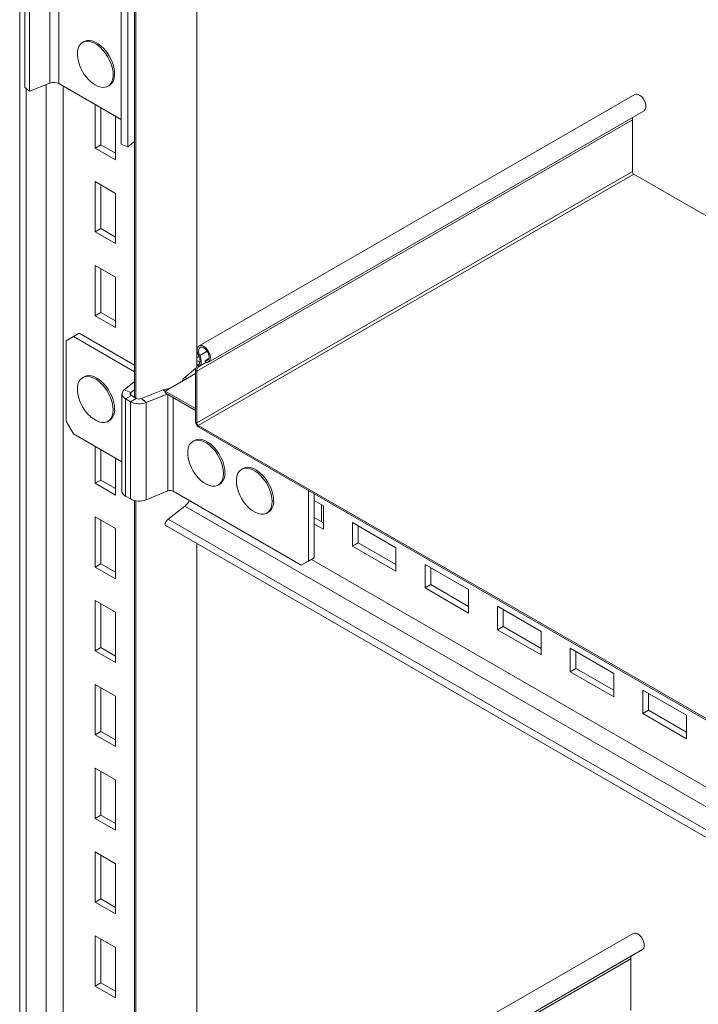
# Model space of a CAD drawing. Header units: millimetres. Extents: x -480 to 1549, y -2911 to -293.
# Tile 15 of 106: x -397 to -66, y -2397 to -1918. Entities that reach past the tile are written whole.
import ezdxf

# ---------------------------------------------------------------- set-up
doc = ezdxf.new("R2010")
doc.units = ezdxf.units.MM

msp = doc.modelspace()

# ---------------------------------------------------------------- linework, layer by layer
at = {"color": 7, "linetype": 'Continuous', "lineweight": 15}
for p, q in [((-394.1, -1831.75), (-394.1, -1950.63)), ((-391.81, -1833.08), (-391.81, -1952.52)), ((-347.2, -1978.27), (-347.2, -1850.44)), ((-343.93, -1979.59), (-343.93, -1848.55)), ((-396.57, -1860.18), (-396.57, -2563.57)), ((-310.3, -1875.69), (-310.3, -2086.35)), ((-340.74, -1891.81), (-340.74, -2101.6)), ((-340, -1892.83), (-340, -2102.02)), ((-365.22, -1928.28), (-365.93, -1928.69)), ((-394.1, -1950.63), (-391.81, -1952.52)), ((-391.81, -1952.52), (-381.93, -1948.53)), ((-377.44, -1948.75), (-347.2, -1966.21)), ((-353.6, -1950.03), (-352.9, -1949.63)), ((-97.07, -1954.1), (-309.2, -2076.56)), ((-359.77, -1958.96), (-359.77, -1980.19)), ((-357.01, -1978.6), (-357.01, -1960.55)), ((-304.65, -2084.44), (-92.52, -1961.98)), ((-349.87, -1985.9), (-349.87, -1964.67)), ((-98.17, -1966.47), (-310.3, -2088.93)), ((-98.17, -1966.47), (-98.17, -1991.65)), ((-357.01, -1978.6), (-359.77, -1980.19)), ((-359.77, -1980.19), (-349.87, -1985.9)), ((-349.87, -1982.72), (-357.01, -1978.6)), ((-343.93, -1979.59), (-347.2, -1978.27)), ((-340.74, -1976.97), (-343.93, -1979.59)), ((-98.17, -1991.65), (-310.3, -2114.11)), ((-97.47, -1992.88), (-309.6, -2115.34)), ((-97.47, -1992.88), (-34.21, -2029.39)), ((-349.87, -2002.23), (-359.77, -1996.52)), ((-359.77, -1996.52), (-359.77, -2021.01)), ((-357.01, -2019.42), (-357.01, -1998.11)), ((-349.87, -2026.73), (-349.87, -2002.23)), ((-357.01, -2019.42), (-359.77, -2021.01)), ((-349.87, -2023.55), (-357.01, -2019.42)), ((-359.77, -2021.01), (-349.87, -2026.73)), ((-349.87, -2043.06), (-359.77, -2037.35)), ((-359.77, -2037.35), (-359.77, -2061.84)), ((-357.01, -2060.25), (-357.01, -2038.94)), ((-349.87, -2067.56), (-349.87, -2043.06)), ((-357.01, -2060.25), (-359.77, -2061.84)), ((-359.77, -2061.84), (-349.87, -2067.56)), ((-349.87, -2064.37), (-357.01, -2060.25)), ((-370.37, -2072.05), (-373.91, -2074.09)), ((-367.54, -2070.42), (-370.37, -2072.05)), ((-340.74, -2089.16), (-370.37, -2072.05)), ((-340.74, -2085.89), (-367.54, -2070.42)), ((-373.91, -2074.09), (-373.91, -2113.28)), ((-309.65, -2080.9), (-310.3, -2080.7)), ((-309.4, -2081.44), (-308.91, -2081.26)), ((-309.09, -2084.37), (-310.3, -2083.67)), ((-309.53, -2085.71), (-309.77, -2085.86)), ((-309.77, -2085.86), (-309.31, -2086.63)), ((-309.07, -2086.48), (-309.53, -2085.71)), ((-309.07, -2086.48), (-309.31, -2086.63)), ((-304.44, -2082.71), (-306.26, -2083.77)), ((-306.1, -2084.57), (-306.26, -2083.77)), ((-365.22, -2091.59), (-365.93, -2091.99)), ((-310.94, -2089.99), (-325.79, -2098.56)), ((-316.22, -2091.91), (-310.82, -2087.46)), ((-310.3, -2088.93), (-310.94, -2088.56)), ((-310.94, -2088.56), (-310.94, -2113.74)), ((-310.3, -2088.93), (-310.3, -2114.11)), ((-345.68, -2097.96), (-340.74, -2093.88)), ((-346.77, -2099.95), (-346.77, -2147.31)), ((-342.41, -2099.28), (-345.68, -2097.96)), ((-342.18, -2100.76), (-345.01, -2102.4)), ((-342.41, -2099.28), (-340.74, -2097.91)), ((-342.18, -2100.76), (-339.83, -2102.12)), ((-337.27, -2102.25), (-326.77, -2098)), ((-334.98, -2104.14), (-324.75, -2100.01)), ((-310.94, -2107.13), (-325.79, -2098.56)), ((-325.27, -2099.71), (-310.94, -2107.98)), ((-345.01, -2102.4), (-342.66, -2103.75)), ((-345.01, -2102.4), (-345.01, -2149.76)), ((-342.66, -2103.75), (-339.83, -2102.12)), ((-342.66, -2103.75), (-342.66, -2151.11)), ((-337.27, -2102.25), (-334.98, -2104.14)), ((-334.98, -2104.14), (-334.98, -2151.5)), ((-373.91, -2113.28), (-370.37, -2119.41)), ((-353.6, -2113.34), (-352.9, -2112.93)), ((-310.94, -2113.74), (-310.3, -2114.11)), ((-309.6, -2115.34), (-309.6, -2116.07)), ((-309.6, -2115.34), (-29.44, -2277.07)), ((-370.37, -2119.41), (-346.77, -2133.03)), ((-309.6, -2116.07), (-29.44, -2277.8)), ((-311.48, -2122.61), (-312.19, -2123.02)), ((-359.77, -2125.53), (-359.77, -2143.5)), ((-357.01, -2141.9), (-357.01, -2127.12)), ((-349.87, -2149.21), (-349.87, -2131.25)), ((-287.79, -2136.29), (-288.5, -2136.69)), ((-357.01, -2141.9), (-359.77, -2143.5)), ((-359.77, -2143.5), (-349.87, -2149.21)), ((-349.87, -2146.03), (-357.01, -2141.9)), ((-299.86, -2144.37), (-299.15, -2143.96)), ((-324.48, -2147.25), (-334.98, -2151.5)), ((-321.91, -2147.38), (-259.46, -2183.44)), ((-255.93, -2181.39), (-255.93, -2147.06)), ((-253.1, -2179.76), (-253.1, -2148.69)), ((-342.66, -2151.11), (-345.01, -2149.76)), ((-340.74, -2151.86), (-340.74, -2509.87)), ((-340, -2152), (-340, -2510.29)), ((-248.68, -2154.47), (-253.1, -2151.92)), ((-249.56, -2153.96), (-249.56, -2162.21)), ((-316.12, -2154.62), (-324.33, -2161.03)), ((-276.17, -2158.04), (-275.47, -2157.63)), ((-248.68, -2165.9), (-248.68, -2154.47)), ((-349.87, -2165.54), (-359.77, -2159.83)), ((-359.77, -2159.83), (-359.77, -2184.32)), ((-357.01, -2182.73), (-357.01, -2161.42)), ((-248.68, -2162.72), (-253.1, -2160.17)), ((-253.1, -2163.35), (-248.68, -2165.9)), ((-213.32, -2174.88), (-234.54, -2162.63)), ((-234.54, -2162.63), (-234.54, -2174.06)), ((-349.87, -2190.04), (-349.87, -2165.54)), ((27.77, -2367.99), (-325.79, -2163.88)), ((-231.78, -2172.47), (-231.78, -2164.23)), ((-310.3, -2172.82), (-310.3, -2482.38)), ((-234.54, -2174.06), (-231.78, -2172.47)), ((-213.32, -2183.13), (-231.78, -2172.47)), ((-234.54, -2174.06), (-213.32, -2186.31)), ((-213.32, -2186.31), (-213.32, -2174.88)), ((-357.01, -2182.73), (-359.77, -2184.32)), ((-349.87, -2186.85), (-357.01, -2182.73)), ((-259.46, -2183.44), (-255.93, -2181.39)), ((-256.63, -2181.8), (-259.46, -2183.44)), ((-253.1, -2179.76), (-256.63, -2181.8)), ((-255.93, -2181.39), (-253.1, -2179.76)), ((-359.77, -2184.32), (-349.87, -2190.04)), ((-177.97, -2195.29), (-199.18, -2183.04)), ((-199.18, -2183.04), (-199.18, -2194.48)), ((-196.42, -2192.88), (-196.42, -2184.64)), ((-199.18, -2194.48), (-196.42, -2192.88)), ((-199.18, -2194.48), (-177.97, -2206.72)), ((-177.97, -2203.54), (-196.42, -2192.88)), ((-177.97, -2206.72), (-177.97, -2195.29)), ((-349.87, -2206.37), (-359.77, -2200.65)), ((-359.77, -2200.65), (-359.77, -2225.15)), ((-357.01, -2223.56), (-357.01, -2202.25)), ((-349.87, -2230.86), (-349.87, -2206.37)), ((-142.61, -2215.7), (-163.82, -2203.45)), ((-163.82, -2203.45), (-163.82, -2214.89)), ((-161.07, -2213.29), (-161.07, -2205.05)), ((-163.82, -2214.89), (-161.07, -2213.29)), ((-163.82, -2214.89), (-142.61, -2227.13)), ((-142.61, -2223.95), (-161.07, -2213.29)), ((-142.61, -2227.13), (-142.61, -2215.7)), ((-357.01, -2223.56), (-359.77, -2225.15)), ((-359.77, -2225.15), (-349.87, -2230.86)), ((-349.87, -2227.68), (-357.01, -2223.56)), ((-107.26, -2236.11), (-128.47, -2223.86)), ((-128.47, -2223.86), (-128.47, -2235.3)), ((-125.71, -2233.7), (-125.71, -2225.46)), ((-128.47, -2235.3), (-125.71, -2233.7)), ((-128.47, -2235.3), (-107.26, -2247.54)), ((-107.26, -2244.36), (-125.71, -2233.7)), ((-107.26, -2247.54), (-107.26, -2236.11)), ((-349.87, -2247.2), (-359.77, -2241.48)), ((-359.77, -2241.48), (-359.77, -2265.98)), ((-357.01, -2264.38), (-357.01, -2243.07)), ((-71.9, -2256.52), (-93.11, -2244.27)), ((-93.11, -2244.27), (-93.11, -2255.71)), ((-349.87, -2271.69), (-349.87, -2247.2)), ((-90.36, -2254.11), (-90.36, -2245.87)), ((-93.11, -2255.71), (-90.36, -2254.11)), ((-71.9, -2264.77), (-90.36, -2254.11)), ((-93.11, -2255.71), (-71.9, -2267.95)), ((-71.9, -2267.95), (-71.9, -2256.52)), ((-357.01, -2264.38), (-359.77, -2265.98)), ((-359.77, -2265.98), (-349.87, -2271.69)), ((-349.87, -2268.51), (-357.01, -2264.38)), ((-349.87, -2288.02), (-359.77, -2282.31)), ((-359.77, -2282.31), (-359.77, -2306.8)), ((-357.01, -2305.21), (-357.01, -2283.9)), ((-349.87, -2312.52), (-349.87, -2288.02)), ((-357.01, -2305.21), (-359.77, -2306.8)), ((-359.77, -2306.8), (-349.87, -2312.52)), ((-349.87, -2309.33), (-357.01, -2305.21)), ((-349.87, -2328.85), (-359.77, -2323.13)), ((-359.77, -2323.13), (-359.77, -2347.63)), ((-357.01, -2346.04), (-357.01, -2324.73)), ((-349.87, -2353.35), (-349.87, -2328.85)), ((-357.01, -2346.04), (-359.77, -2347.63)), ((-359.77, -2347.63), (-349.87, -2353.35)), ((-349.87, -2350.16), (-357.01, -2346.04)), ((-349.87, -2369.68), (-359.77, -2363.96)), ((-359.77, -2363.96), (-359.77, -2388.46)), ((-97.85, -2362.82), (-309.98, -2485.28)), ((-357.01, -2386.87), (-357.01, -2365.55)), ((-349.87, -2394.17), (-349.87, -2369.68)), ((-305.43, -2493.16), (-93.3, -2370.7)), ((-98.95, -2375.19), (-311.08, -2497.65)), ((-98.95, -2375.19), (-98.95, -2400.37)), ((-357.01, -2386.87), (-359.77, -2388.46)), ((-359.77, -2388.46), (-349.87, -2394.17)), ((-349.87, -2390.99), (-357.01, -2386.87))]:
    msp.add_line(p, q, dxfattribs=at)
at = {"color": 8, "linetype": 'Continuous', "lineweight": 15}
for p, q in [((-381.93, -1838.78), (-381.93, -1948.53)), ((-377.44, -1841.37), (-377.44, -1948.75)), ((-393.37, -1951.23), (-393.37, -2563.07)), ((-383.71, -1949.25), (-383.71, -2561.58)), ((-375.39, -1949.94), (-375.39, -2560.29)), ((-310.3, -2082.36), (-309.26, -2081.75)), ((-305.28, -2079.16), (-308.91, -2081.26)), ((-305.83, -2084.63), (-309.31, -2086.63)), ((-308.76, -2084.18), (-309.09, -2084.37)), ((-309.09, -2085.26), (-309.09, -2084.37)), ((-305.85, -2084.62), (-309.07, -2086.48)), ((-315.08, -2092.38), (-316.22, -2091.91)), ((-342.41, -2100.61), (-342.41, -2099.28)), ((-325.77, -2098.83), (-326.77, -2098)), ((-324.48, -2100.16), (-324.48, -2147.25)), ((-321.91, -2147.38), (-321.91, -2101.64)), ((20.2, -2348.77), (-316.12, -2154.62)), ((20.4, -2360.04), (-324.33, -2161.03)), ((-37.57, -2305.81), (-254.5, -2180.57))]:
    msp.add_line(p, q, dxfattribs=at)
at = {"color": 7, "linetype": 'Continuous', "lineweight": 15, "flags": 128}
for points in [[(-359.77, -1949.42), (-358.29, -1950.13), (-356.86, -1950.52), (-355.52, -1950.6), (-354.29, -1950.35), (-353.22, -1949.79), (-352.35, -1948.92), (-351.68, -1947.78), (-351.25, -1946.4), (-351.06, -1944.81), (-351.12, -1943.07), (-351.43, -1941.22), (-351.98, -1939.32), (-352.76, -1937.42), (-353.74, -1935.58), (-354.89, -1933.84), (-356.18, -1932.26), (-357.57, -1930.89), (-359.03, -1929.76), (-360.51, -1928.91), (-361.96, -1928.35), (-363.36, -1928.12), (-364.65, -1928.2), (-365.8, -1928.61), (-366.77, -1929.33), (-367.55, -1930.34), (-368.1, -1931.6), (-368.41, -1933.09), (-368.47, -1934.76), (-368.29, -1936.56), (-368.17, -1937.18)], [(-352.9, -1949.63), (-352.52, -1949.38), (-351.64, -1948.51), (-350.97, -1947.37), (-350.54, -1945.99), (-350.35, -1944.41), (-350.42, -1942.66), (-350.73, -1940.82), (-351.28, -1938.91), (-352.05, -1937.01), (-353.03, -1935.17), (-354.18, -1933.43), (-355.47, -1931.85), (-356.86, -1930.48), (-358.32, -1929.35), (-359.8, -1928.5), (-361.26, -1927.94), (-362.65, -1927.71), (-363.94, -1927.8), (-365.09, -1928.2), (-365.22, -1928.28)], [(-362.08, -1947.73), (-361.24, -1948.43), (-359.77, -1949.42)], [(-92.52, -1961.98), (-92.41, -1961.91), (-91.9, -1961.33), (-91.62, -1960.49), (-91.6, -1959.44), (-91.84, -1958.28), (-92.32, -1957.1), (-93, -1956), (-93.82, -1955.06), (-94.72, -1954.37), (-95.63, -1953.97), (-96.47, -1953.9), (-97.07, -1954.1)], [(-306.1, -2084.57), (-305.25, -2084.64), (-304.55, -2084.37), (-304.03, -2083.79), (-303.76, -2082.95), (-303.73, -2081.9), (-303.97, -2080.74), (-304.45, -2079.56), (-305.13, -2078.46), (-305.95, -2077.52), (-306.86, -2076.83), (-307.77, -2076.43), (-308.61, -2076.36), (-309.31, -2076.63), (-309.82, -2077.21), (-310.1, -2078.06), (-310.12, -2079.11), (-309.88, -2080.27), (-309.4, -2081.44)], [(-306.26, -2083.77), (-305.51, -2083.81), (-304.9, -2083.51), (-304.5, -2082.91), (-304.35, -2082.06), (-304.46, -2081.05), (-304.83, -2079.98), (-305.41, -2078.97), (-306.15, -2078.11), (-306.96, -2077.5), (-307.78, -2077.2), (-308.5, -2077.23), (-309.07, -2077.6), (-309.41, -2078.27), (-309.51, -2079.16), (-309.33, -2080.19), (-308.91, -2081.26)], [(-309.4, -2081.44), (-309.11, -2082.1), (-308.9, -2082.76), (-308.78, -2083.41), (-308.75, -2084.01), (-308.82, -2084.57), (-308.97, -2085.04), (-309.21, -2085.43), (-309.53, -2085.71)], [(-308.91, -2081.26), (-308.56, -2082.06), (-308.3, -2082.87), (-308.15, -2083.66), (-308.12, -2084.41), (-308.2, -2085.08), (-308.39, -2085.66), (-308.68, -2086.13), (-309.07, -2086.48)], [(-308.82, -2084.57), (-308.87, -2084.53), (-309.09, -2084.37)], [(-351.05, -2107.7), (-351.18, -2105.93), (-351.55, -2104.06), (-352.16, -2102.15), (-352.99, -2100.26), (-354.01, -2098.44), (-355.2, -2096.74), (-356.52, -2095.21), (-357.93, -2093.89), (-359.4, -2092.83), (-360.87, -2092.05), (-362.32, -2091.57), (-363.69, -2091.42), (-364.95, -2091.58), (-366.06, -2092.07), (-366.99, -2092.86), (-367.71, -2093.94), (-368.2, -2095.26), (-368.45, -2096.8), (-368.45, -2098.51), (-368.2, -2100.33), (-368.17, -2100.48)], [(-350.34, -2107.29), (-350.47, -2105.52), (-350.84, -2103.65), (-351.45, -2101.74), (-352.28, -2099.85), (-353.3, -2098.03), (-354.49, -2096.33), (-355.81, -2094.8), (-357.22, -2093.48), (-358.69, -2092.42), (-360.17, -2091.64), (-361.61, -2091.16), (-362.98, -2091.01), (-364.24, -2091.18), (-365.22, -2091.59)], [(-345.68, -2097.96), (-346.21, -2098.48), (-346.56, -2099.05), (-346.75, -2099.64), (-346.75, -2100.25), (-346.56, -2100.84), (-346.21, -2101.41), (-345.68, -2101.93), (-345.01, -2102.4)], [(-342.41, -2099.28), (-342.58, -2099.46), (-342.7, -2099.65), (-342.76, -2099.85), (-342.76, -2100.05), (-342.7, -2100.25), (-342.58, -2100.43), (-342.41, -2100.61), (-342.18, -2100.76)], [(-362.08, -2111.04), (-360.87, -2112.01), (-359.4, -2112.94), (-357.93, -2113.57), (-356.52, -2113.88), (-355.2, -2113.88), (-354.01, -2113.55), (-352.99, -2112.9), (-352.16, -2111.97), (-351.55, -2110.76), (-351.18, -2109.33), (-351.05, -2107.7)], [(-297.31, -2138.72), (-297.43, -2136.95), (-297.81, -2135.08), (-298.42, -2133.18), (-299.24, -2131.28), (-300.27, -2129.46), (-301.45, -2127.76), (-302.77, -2126.23), (-304.19, -2124.91), (-305.65, -2123.85), (-307.13, -2123.07), (-308.58, -2122.6), (-309.95, -2122.44), (-311.21, -2122.61), (-312.32, -2123.1), (-313.24, -2123.89), (-313.97, -2124.96), (-314.46, -2126.29), (-314.71, -2127.83), (-314.71, -2129.53), (-314.46, -2131.36), (-314.43, -2131.51)], [(-296.6, -2138.32), (-296.73, -2136.54), (-297.1, -2134.68), (-297.71, -2132.77), (-298.54, -2130.88), (-299.56, -2129.05), (-300.75, -2127.35), (-302.07, -2125.82), (-303.48, -2124.51), (-304.95, -2123.44), (-306.42, -2122.66), (-307.87, -2122.19), (-309.24, -2122.03), (-310.5, -2122.2), (-311.48, -2122.61)], [(-308.34, -2142.06), (-307.13, -2143.04), (-305.65, -2143.96), (-304.19, -2144.59), (-302.77, -2144.91), (-301.45, -2144.9), (-300.27, -2144.57), (-299.24, -2143.93), (-298.42, -2142.99), (-297.81, -2141.79), (-297.43, -2140.35), (-297.31, -2138.72)], [(-273.62, -2152.4), (-273.75, -2150.63), (-274.12, -2148.76), (-274.73, -2146.85), (-275.56, -2144.96), (-276.58, -2143.14), (-277.77, -2141.44), (-279.09, -2139.91), (-280.5, -2138.59), (-281.97, -2137.53), (-283.44, -2136.75), (-284.89, -2136.27), (-286.26, -2136.12), (-287.52, -2136.28), (-288.63, -2136.77), (-289.56, -2137.56), (-290.28, -2138.64), (-290.77, -2139.96), (-291.02, -2141.5), (-291.02, -2143.21), (-290.77, -2145.03), (-290.74, -2145.18)], [(-272.91, -2151.99), (-273.04, -2150.22), (-273.41, -2148.35), (-274.02, -2146.44), (-274.85, -2144.55), (-275.87, -2142.73), (-277.06, -2141.03), (-278.38, -2139.5), (-279.79, -2138.18), (-281.26, -2137.12), (-282.74, -2136.34), (-284.18, -2135.86), (-285.55, -2135.71), (-286.81, -2135.88), (-287.79, -2136.29)], [(-284.65, -2155.74), (-283.44, -2156.71), (-281.97, -2157.64), (-280.5, -2158.27), (-279.09, -2158.58), (-277.77, -2158.58), (-276.58, -2158.25), (-275.56, -2157.6), (-274.73, -2156.67), (-274.12, -2155.46), (-273.75, -2154.03), (-273.62, -2152.4)], [(-93.3, -2370.7), (-93.19, -2370.63), (-92.68, -2370.05), (-92.4, -2369.21), (-92.38, -2368.16), (-92.62, -2367), (-93.09, -2365.82), (-93.77, -2364.72), (-94.6, -2363.78), (-95.5, -2363.09), (-96.41, -2362.69), (-97.25, -2362.62), (-97.85, -2362.82)]]:
    msp.add_lwpolyline(points, dxfattribs=at)
at = {"color": 7, "linetype": 'Continuous', "lineweight": 15}
for centre, radius, start, end in [((-349.05, -1933.18), 19.53, 191.8223, 228.1723), ((-379.94, -1953.63), 5.47, 62.911, 111.3064), ((-94.62, -1966.4), 3.55, 158.5538, 181.1202), ((-96.64, -1991.58), 1.54, 182.6066, 237.3942), ((-307.88, -2088.28), 3.07, 128.0091, 185.2562), ((-307.71, -2088.69), 2.61, 128.0109, 185.2548), ((-314.66, -2094.07), 2.66, 125.8675, 171.0389), ((-349.05, -2096.48), 19.53, 191.8223, 228.1723), ((-323.43, -2106.65), 9.27, 91.9948, 111.1312), ((-324.57, -2098.7), 1.22, 173.4685, 235.2193), ((-338.39, -2095.4), 9.39, 242.9112, 291.3061), ((-338.41, -2099.33), 3.13, 242.9108, 291.3067), ((-356.53, -2107.89), 6.22, 305.7917, 5.5197), ((-308.02, -2113.61), 2.92, 182.6059, 237.3945), ((-308.77, -2114.04), 1.54, 182.6066, 237.3942), ((-295.31, -2127.51), 19.53, 191.8223, 228.1723), ((-302.79, -2138.91), 6.22, 305.7923, 5.52), ((-343.84, -2147.06), 2.94, 184.7812, 246.539), ((-323.34, -2150.17), 3.13, 62.9114, 111.3056), ((-271.62, -2141.18), 19.53, 191.8223, 228.1723), ((-338.39, -2142.76), 9.39, 242.9112, 291.3061), ((-322.43, -2146.78), 10.07, 308.8793, 328.518), ((-279.1, -2152.59), 6.22, 305.7922, 5.5197), ((-321.88, -2164.08), 3.91, 128.6911, 177.0925), ((-95.4, -2375.12), 3.55, 158.5543, 181.1199)]:
    msp.add_arc(centre, radius, start, end, dxfattribs=at)

doc.saveas('drawing.dxf')
